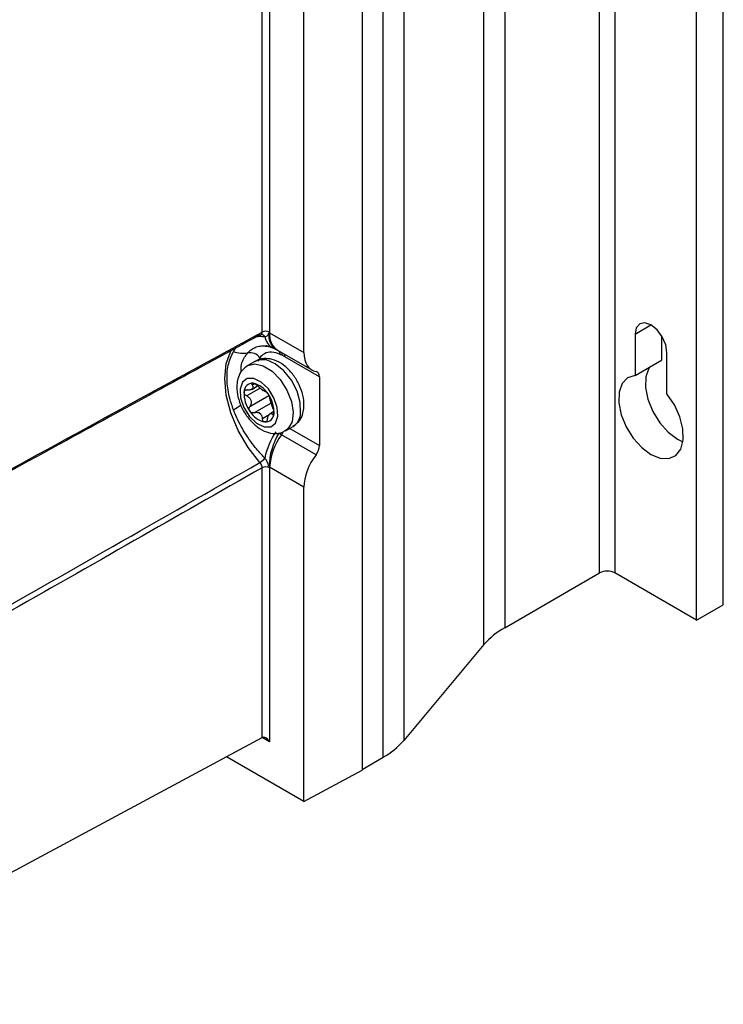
# Model space of a CAD drawing. Header units: millimetres. Extents: x -0.53 to 0.61, y -0.22 to 0.52.
# Tile 75 of 77: x 0.5094 to 0.5747, y 0.1933 to 0.2847. Entities that reach past the tile are written whole.
import ezdxf

# ---------------------------------------------------------------- set-up
doc = ezdxf.new("R2010")
doc.units = ezdxf.units.MM
doc.layers.add('FORMAT', color=7, linetype='Continuous')

msp = doc.modelspace()

# ---------------------------------------------------------------- linework, layer by layer
at = {"layer": 'FORMAT', "color": 7, "linetype": 'Continuous', "lineweight": 25}
for p, q in [((0.563234, 0.233338), (0.563234, 0.443189)), ((0.564648, 0.443189), (0.564648, 0.233338)), ((0.574725, 0.230378), (0.574725, 0.440229)), ((0.57225, 0.228949), (0.57225, 0.4388)), ((0.554426, 0.438104), (0.554426, 0.228253)), ((0.552492, 0.226681), (0.552492, 0.436532)), ((0.545055, 0.427639), (0.545055, 0.217788)), ((0.543121, 0.216216), (0.543121, 0.426067)), ((0.541168, 0.424939), (0.541168, 0.215017)), ((0.531882, 0.255705), (0.531882, 0.381924)), ((0.532583, 0.381921), (0.532583, 0.255701)), ((0.535772, 0.253806), (0.535772, 0.380134)), ((0.566522, 0.255527), (0.568007, 0.256385)), ((0.531841, 0.255493), (0.531833, 0.255493)), ((0.532543, 0.255649), (0.532582, 0.255648)), ((0.532583, 0.255701), (0.532582, 0.255648)), ((0.532582, 0.255648), (0.535772, 0.253806)), ((0.566522, 0.255527), (0.566522, 0.251685)), ((0.568997, 0.255377), (0.568997, 0.253114)), ((0.533129, 0.254136), (0.533309, 0.254041)), ((0.533307, 0.254046), (0.53651, 0.252197)), ((0.533764, 0.253541), (0.533556, 0.253641)), ((0.533996, 0.253409), (0.533764, 0.253541)), ((0.537211, 0.251553), (0.533996, 0.253409)), ((0.569492, 0.249971), (0.569492, 0.253813)), ((0.531255, 0.253009), (0.530548, 0.252601)), ((0.531671, 0.253336), (0.53152, 0.252973)), ((0.566522, 0.251685), (0.568997, 0.253114)), ((0.537211, 0.251553), (0.537211, 0.245179)), ((0.530916, 0.250393), (0.531462, 0.250708)), ((0.531203, 0.250908), (0.530967, 0.250772)), ((0.531693, 0.250505), (0.53045, 0.249788)), ((0.530745, 0.248816), (0.53251, 0.249835)), ((0.532718, 0.249126), (0.531154, 0.248223)), ((0.531903, 0.247684), (0.53253, 0.248047)), ((0.53297, 0.248336), (0.532621, 0.248135)), ((0.532829, 0.248076), (0.532976, 0.248161)), ((0.533682, 0.246175), (0.533435, 0.246314)), ((0.536891, 0.244322), (0.533682, 0.246175)), ((0.534048, 0.246538), (0.534755, 0.246947)), ((0.534452, 0.246772), (0.537211, 0.245179)), ((0.531882, 0.218051), (0.531882, 0.243112)), ((0.535772, 0.241322), (0.532582, 0.243164)), ((0.532582, 0.243164), (0.532583, 0.243109)), ((0.532583, 0.243109), (0.532583, 0.217639)), ((0.535772, 0.212116), (0.535772, 0.241322)), ((0.554426, 0.228253), (0.563234, 0.233338)), ((0.57225, 0.228949), (0.564648, 0.233338)), ((0.57225, 0.228949), (0.574725, 0.230378)), ((0.552492, 0.226681), (0.545055, 0.217788)), ((0.485792, 0.193269), (0.531882, 0.218051)), ((0.532583, 0.217639), (0.531876, 0.218047)), ((0.535772, 0.212116), (0.528574, 0.216271)), ((0.541168, 0.215088), (0.543121, 0.216216)), ((0.535772, 0.212116), (0.541168, 0.215017))]:
    msp.add_line(p, q, dxfattribs=at)
at = {"layer": 'FORMAT', "color": 7, "linetype": 'Continuous', "lineweight": 25, "flags": 128}
for points in [[(0.569492, 0.253813), (0.569379, 0.254534), (0.569057, 0.255276), (0.568575, 0.255926), (0.568007, 0.256385), (0.567439, 0.256582), (0.566957, 0.256489), (0.566635, 0.256118), (0.566522, 0.255527)], [(0.531678, 0.2436), (0.530585, 0.245005), (0.529671, 0.24657), (0.528982, 0.248216), (0.528554, 0.249859), (0.528409, 0.251414), (0.528554, 0.252801), (0.528982, 0.253949), (0.529013, 0.254003)], [(0.530535, 0.252593), (0.530546, 0.252599), (0.531208, 0.252765), (0.531989, 0.252584), (0.532803, 0.252076), (0.533562, 0.251297), (0.534185, 0.25033), (0.534603, 0.249281), (0.534771, 0.248264), (0.534671, 0.247388), (0.534314, 0.246748), (0.534054, 0.246542)], [(0.535461, 0.24821), (0.535427, 0.24917), (0.53513, 0.250217), (0.534602, 0.251239), (0.533902, 0.252124), (0.533104, 0.252776), (0.532296, 0.253125), (0.531565, 0.253133), (0.531255, 0.253009)], [(0.567869, 0.252463), (0.567803, 0.25236), (0.567525, 0.251565), (0.567496, 0.250574), (0.567719, 0.24947), (0.568175, 0.248347), (0.568827, 0.247299), (0.569618, 0.246415), (0.570482, 0.24577), (0.570972, 0.245533)], [(0.566522, 0.251685), (0.565834, 0.251463), (0.565329, 0.250931), (0.56505, 0.250136), (0.565021, 0.249145), (0.565244, 0.248041), (0.565701, 0.246918), (0.566352, 0.24587), (0.567143, 0.244986), (0.568007, 0.244341), (0.568871, 0.243989), (0.569662, 0.243959), (0.570313, 0.244255), (0.57077, 0.244851), (0.570993, 0.245697), (0.570964, 0.246722), (0.570685, 0.247839), (0.57018, 0.248953), (0.569492, 0.249971)], [(0.529837, 0.250424), (0.529887, 0.249601), (0.530197, 0.24871), (0.53072, 0.247888), (0.531374, 0.24726), (0.532062, 0.246922), (0.532678, 0.246924), (0.533129, 0.247267), (0.533345, 0.247899), (0.533295, 0.248722), (0.532985, 0.249613), (0.532462, 0.250434), (0.531808, 0.251062), (0.53112, 0.251401), (0.530504, 0.251399), (0.530053, 0.251056), (0.529837, 0.250424)]]:
    msp.add_lwpolyline(points, dxfattribs=at)
at = {"layer": 'FORMAT', "color": 7, "linetype": 'Continuous', "lineweight": 25}
for centre, radius, start, end in [((0.531813, 0.255138), 0.0003551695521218, 27.170724, 85.445336), ((0.532229, 0.255017), 0.0007704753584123, 62.656484, 116.766219), ((0.533495, 0.255479), 0.0013775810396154, 187.446247, 243.011867), ((0.533992, 0.255346), 0.0014799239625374, 168.183042, 234.523704), ((0.534262, 0.255443), 0.0016927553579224, 173.043873, 235.643947), ((0.530141, 0.256599), 0.0028530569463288, 251.170023, 277.979346), ((0.530759, 0.252662), 0.001133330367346, 36.463848, 101.283374), ((0.532827, 0.253602), 0.0007303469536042, 3.056798, 28.763665), ((0.533075, 0.253546), 0.0006895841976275, 359.533111, 22.720694), ((0.533296, 0.253422), 0.0006999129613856, 358.926236, 21.147714), ((0.530992, 0.250175), 0.000787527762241, 86.084172, 181.168694), ((0.530605, 0.248886), 0.0021212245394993, 30.51689, 77.990524), ((0.533006, 0.250025), 0.0028044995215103, 177.262504, 216.431014), ((0.532376, 0.251026), 0.0008346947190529, 227.315783, 241.191632), ((0.530954, 0.24905), 0.0016094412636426, 50.661969, 57.845446), ((0.530176, 0.248298), 0.0028044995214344, 357.262504, 36.431014), ((0.522401, 0.259776), 0.013183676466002, 301.150978, 304.791622), ((0.532577, 0.249437), 0.0021212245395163, 210.51689, 257.990524), ((0.532582, 0.249477), 0.0016094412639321, 230.661969, 237.845446), ((0.53116, 0.2475), 0.0008346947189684, 47.315783, 61.191632), ((0.53219, 0.248148), 0.0007875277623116, 266.084172, 1.168694), ((0.53396, 0.24822), 0.001501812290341, 301.979889, 359.591187), ((0.538622, 0.242707), 0.0066222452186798, 145.45614, 168.656967), ((0.538376, 0.243214), 0.0058325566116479, 147.891652, 180.102741), ((0.537887, 0.242932), 0.0053100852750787, 142.36423, 177.503641), ((0.532298, 0.247199), 0.0017220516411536, 323.490523, 334.114108), ((0.530854, 0.244958), 0.0015890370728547, 301.256158, 323.359456), ((0.532229, 0.242424), 0.0007704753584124, 62.656484, 116.766219), ((0.563941, 0.231973), 0.0015370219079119, 62.609672, 117.390328), ((0.557925, 0.221973), 0.0071887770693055, 119.119056, 139.088206), ((0.539623, 0.222496), 0.0071887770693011, 299.119056, 319.088206)]:
    msp.add_arc(centre, radius, start, end, dxfattribs=at)
for centre, major_axis, ratio, start_param, end_param in [((0.53829, 0.25521), (0.001796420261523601, 0.003004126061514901), 0.587369, 2.36514989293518, 3.346915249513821), ((0.536491, 0.251152), (0.000513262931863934, 0.0008583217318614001), 0.587369, 5.506742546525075, 6.488507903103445), ((0.536491, 0.244778), (0.0005132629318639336, 0.0008583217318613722), 0.587369, 4.524977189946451, 5.506742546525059), ((0.53829, 0.242726), (0.001796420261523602, 0.003004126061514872), 0.587369, 1.383384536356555, 2.365149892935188), ((0.53223, 0.217435), (-0.0003535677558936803, 0.0006123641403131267), 0.577335, 4.7123483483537, 6.265691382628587)]:
    msp.add_ellipse(centre, major_axis=major_axis, ratio=ratio, start_param=start_param, end_param=end_param, dxfattribs=at)
for points, knots in [([(0.5316783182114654, 0.255452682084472), (0.5259203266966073, 0.2523128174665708), (0.516446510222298, 0.2471466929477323), (0.5026390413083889, 0.2396120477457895), (0.4893469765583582, 0.2323561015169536), (0.4797706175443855, 0.227125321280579), (0.4745276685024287, 0.2242615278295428)], [0, 0, 0, 0, 0.3022744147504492, 0.4973422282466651, 0.7248005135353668, 1, 1, 1, 1]), ([(0.47458831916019, 0.2244501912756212), (0.4793357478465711, 0.227042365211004), (0.4935780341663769, 0.2348188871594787), (0.5126760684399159, 0.2452378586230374), (0.5270266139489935, 0.2530585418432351), (0.5318823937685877, 0.2557048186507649)], [0, 0, 0, 0, 0.2485810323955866, 0.7457431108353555, 0.9999999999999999, 0.9999999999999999, 0.9999999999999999, 0.9999999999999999]), ([(0.5313917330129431, 0.2552963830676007), (0.5314765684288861, 0.255306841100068), (0.5317140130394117, 0.2553361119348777), (0.5319665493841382, 0.2553145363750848), (0.5321288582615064, 0.2553006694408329)], [0, 0, 0, 0, 0.3572850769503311, 1, 1, 1, 1]), ([(0.5316783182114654, 0.255452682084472), (0.5316959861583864, 0.2554531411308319), (0.5317308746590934, 0.2554540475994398), (0.5317600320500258, 0.2554673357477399), (0.5317744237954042, 0.2554738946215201)], [0, 0, 0, 0, 0.5064117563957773, 1, 1, 1, 1]), ([(0.5317744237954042, 0.2554738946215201), (0.5317752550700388, 0.2554741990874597), (0.5317913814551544, 0.2554801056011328), (0.5318167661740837, 0.2555032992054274), (0.5318482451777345, 0.2555431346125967), (0.5318699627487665, 0.2555950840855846), (0.5318793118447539, 0.2556425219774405), (0.5318822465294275, 0.2556801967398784), (0.5318823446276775, 0.2556966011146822), (0.5318823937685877, 0.2557048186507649)], [0, 0, 0, 0, 0.0112090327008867, 0.2174506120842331, 0.4296816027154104, 0.635919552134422, 0.8481449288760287, 0.9239303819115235, 1, 1, 1, 1]), ([(0.5317770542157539, 0.2554673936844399), (0.5317990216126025, 0.2554783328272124), (0.5318297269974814, 0.2554936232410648), (0.5318316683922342, 0.2554927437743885), (0.5318322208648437, 0.2554924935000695)], [0, 0, 0, 0, 0.7154248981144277, 1, 1, 1, 1]), ([(0.5321288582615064, 0.2553006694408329), (0.5321809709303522, 0.2553048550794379), (0.5322947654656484, 0.2553139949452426), (0.5324064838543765, 0.25541309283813), (0.5324637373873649, 0.2555247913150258), (0.5324901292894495, 0.2555960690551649), (0.5325078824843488, 0.255630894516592), (0.5325251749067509, 0.2556466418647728), (0.5325379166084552, 0.2556483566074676), (0.5325430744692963, 0.2556490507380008)], [0, 0, 0, 0, 0.2697429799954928, 0.5890175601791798, 0.7924493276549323, 0.8883926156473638, 0.9399609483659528, 0.975696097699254, 0.9999999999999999, 0.9999999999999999, 0.9999999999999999, 0.9999999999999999]), ([(0.5292204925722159, 0.2538988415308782), (0.5292273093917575, 0.2539101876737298), (0.5293240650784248, 0.2540712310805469), (0.5294396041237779, 0.2542109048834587), (0.529547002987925, 0.2543407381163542)], [0, 0, 0, 0, 0.0704539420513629, 1, 1, 1, 1]), ([(0.5305373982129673, 0.2537737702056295), (0.5306525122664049, 0.2538906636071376), (0.5308861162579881, 0.2541278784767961), (0.5313283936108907, 0.2543442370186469), (0.5317724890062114, 0.2544536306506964), (0.5320757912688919, 0.254430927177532), (0.5322036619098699, 0.2544213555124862)], [0, 0, 0, 0, 0.2672647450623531, 0.5423674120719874, 0.8070645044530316, 0.9999999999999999, 0.9999999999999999, 0.9999999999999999, 0.9999999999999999]), ([(0.5324933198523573, 0.2543690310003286), (0.5324202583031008, 0.2543968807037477), (0.5323167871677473, 0.2544363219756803), (0.5322130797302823, 0.2544255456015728), (0.5321826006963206, 0.2544223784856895)], [0, 0, 0, 0, 0.7061056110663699, 1, 1, 1, 1]), ([(0.5322035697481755, 0.2544177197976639), (0.5322563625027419, 0.2544190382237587), (0.5324212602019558, 0.2544231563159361), (0.5326927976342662, 0.2543131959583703), (0.5328774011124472, 0.2542384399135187)], [0, 0, 0, 0, 0.3201545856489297, 1, 1, 1, 1]), ([(0.529220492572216, 0.2484937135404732), (0.5290984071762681, 0.2488519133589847), (0.5287960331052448, 0.2497390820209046), (0.5285779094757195, 0.2511658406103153), (0.5286578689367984, 0.2526921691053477), (0.5290326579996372, 0.2534959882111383), (0.5292204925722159, 0.2538988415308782)], [0, 0, 0, 0, 0.1744043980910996, 0.431954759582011, 0.7153104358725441, 1, 1, 1, 1]), ([(0.5299497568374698, 0.252009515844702), (0.5299397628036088, 0.2521424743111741), (0.5298959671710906, 0.2527251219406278), (0.5301814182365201, 0.253304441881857), (0.5304660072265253, 0.2536796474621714), (0.5305373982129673, 0.2537737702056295)], [0, 0, 0, 0, 0.1813326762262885, 0.7946320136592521, 1, 1, 1, 1]), ([(0.5335562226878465, 0.2536405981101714), (0.5332868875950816, 0.2537347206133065), (0.5327483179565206, 0.2539229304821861), (0.532093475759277, 0.2537741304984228), (0.5318025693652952, 0.2534726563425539), (0.5316706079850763, 0.2533359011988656)], [0, 0, 0, 0, 0.3534131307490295, 0.7066943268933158, 1, 1, 1, 1]), ([(0.5328712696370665, 0.2542538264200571), (0.5329194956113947, 0.2542320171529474), (0.5329845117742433, 0.2542026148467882), (0.533048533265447, 0.2541776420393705), (0.5330807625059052, 0.2541644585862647), (0.5330870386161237, 0.2541618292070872), (0.5331201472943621, 0.2541473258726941), (0.5331356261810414, 0.2541392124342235), (0.5331483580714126, 0.254132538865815)], [0, 0, 0, 0, 0.3141895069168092, 0.4235766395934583, 0.5052915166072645, 0.572576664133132, 0.6484303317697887, 1, 1, 1, 1]), ([(0.5305392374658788, 0.2525711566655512), (0.5303581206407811, 0.2524457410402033), (0.5299747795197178, 0.2521802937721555), (0.5296633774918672, 0.2515787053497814), (0.52958467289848, 0.2511389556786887), (0.529550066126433, 0.2509455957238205)], [0, 0, 0, 0, 0.3341384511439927, 0.7072176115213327, 1, 1, 1, 1]), ([(0.5357532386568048, 0.2486017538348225), (0.5357639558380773, 0.2487780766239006), (0.5357932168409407, 0.2492594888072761), (0.535633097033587, 0.2500995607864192), (0.5352351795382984, 0.2510675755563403), (0.5346386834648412, 0.251956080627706), (0.533890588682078, 0.252681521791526), (0.5330740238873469, 0.253145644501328), (0.5322668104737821, 0.2532942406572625), (0.531634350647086, 0.2532362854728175), (0.5313558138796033, 0.2530326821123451), (0.5312753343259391, 0.2529738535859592)], [0, 0, 0, 0, 0.0743105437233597, 0.2028892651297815, 0.3328518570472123, 0.4632630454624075, 0.5958685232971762, 0.7333044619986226, 0.8482794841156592, 0.9561623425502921, 1, 1, 1, 1]), ([(0.529550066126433, 0.2509455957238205), (0.5295393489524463, 0.2507692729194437), (0.5295100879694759, 0.250287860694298), (0.5296702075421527, 0.2494477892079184), (0.5300681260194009, 0.2484797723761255), (0.5306646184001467, 0.2475912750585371), (0.5314127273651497, 0.2468658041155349), (0.5322292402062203, 0.2464017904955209), (0.5330366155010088, 0.2462528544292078), (0.5336720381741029, 0.2463120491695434), (0.5339530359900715, 0.2465179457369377), (0.534036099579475, 0.2465788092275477)], [0, 0, 0, 0, 0.0742040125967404, 0.2025984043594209, 0.3323746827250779, 0.4625989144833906, 0.5950142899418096, 0.7322532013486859, 0.8470633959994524, 0.9547915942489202, 1, 1, 1, 1]), ([(0.5309674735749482, 0.2507721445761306), (0.5309815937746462, 0.2507450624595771), (0.5310101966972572, 0.2506902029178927), (0.5310300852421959, 0.2506143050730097), (0.5310312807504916, 0.250544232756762), (0.5310119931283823, 0.2504831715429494), (0.530971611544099, 0.2504299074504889), (0.5309117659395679, 0.2503869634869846), (0.5308332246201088, 0.2503547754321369), (0.5307389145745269, 0.2503350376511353), (0.530631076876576, 0.2503277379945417), (0.5305526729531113, 0.2503351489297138), (0.5305129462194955, 0.2503389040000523)], [0, 0, 0, 0, 0.103402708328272, 0.2094601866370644, 0.3055668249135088, 0.404695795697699, 0.4982495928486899, 0.5953018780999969, 0.6912090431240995, 0.7903053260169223, 0.8937491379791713, 1, 1, 1, 1]), ([(0.5310461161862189, 0.25096077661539), (0.5310221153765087, 0.2509602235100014), (0.5309741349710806, 0.2509591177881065), (0.5309361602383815, 0.250921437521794), (0.53092889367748, 0.250861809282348), (0.5309480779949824, 0.2508068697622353), (0.5309655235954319, 0.2507756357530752), (0.5309674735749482, 0.2507721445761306)], [0, 0, 0, 0, 0.2355200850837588, 0.4708319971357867, 0.7119519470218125, 0.9678034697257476, 1, 1, 1, 1]), ([(0.5314391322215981, 0.2507306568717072), (0.5314061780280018, 0.2507614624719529), (0.5313401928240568, 0.2508231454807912), (0.5312520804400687, 0.2508819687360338), (0.5311717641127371, 0.2509250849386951), (0.5311085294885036, 0.2509513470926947), (0.5310636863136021, 0.2509581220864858), (0.5310461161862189, 0.25096077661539)], [0, 0, 0, 0, 0.2724766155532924, 0.5455883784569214, 0.6126147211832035, 0.8482175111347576, 1, 1, 1, 1]), ([(0.5318101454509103, 0.2504128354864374), (0.5317801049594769, 0.2504358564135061), (0.5317190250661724, 0.2504826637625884), (0.531623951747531, 0.2505606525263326), (0.5315283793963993, 0.2506438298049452), (0.5314691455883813, 0.2507014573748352), (0.5314391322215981, 0.2507306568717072)], [0, 0, 0, 0, 0.2369844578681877, 0.4818491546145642, 0.7374564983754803, 1, 1, 1, 1]), ([(0.5304502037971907, 0.2497880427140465), (0.5304108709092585, 0.2498128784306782), (0.5303321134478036, 0.2498626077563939), (0.5302480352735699, 0.2499679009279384), (0.5302038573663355, 0.2500720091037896), (0.5302046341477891, 0.250132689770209), (0.5302049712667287, 0.2501590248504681)], [0, 0, 0, 0, 0.2726506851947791, 0.5459369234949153, 0.8029390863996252, 1, 1, 1, 1]), ([(0.5302049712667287, 0.2501590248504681), (0.5302120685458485, 0.2501881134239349), (0.5302262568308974, 0.2502462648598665), (0.5302919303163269, 0.2503073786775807), (0.5303835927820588, 0.2503420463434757), (0.5304633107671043, 0.2503448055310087), (0.5305079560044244, 0.2503394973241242), (0.5305129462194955, 0.2503389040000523)], [0, 0, 0, 0, 0.2355200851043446, 0.4708319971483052, 0.7119519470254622, 0.9678034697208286, 1, 1, 1, 1]), ([(0.5304502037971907, 0.2497880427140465), (0.530486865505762, 0.2497667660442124), (0.5305611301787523, 0.2497236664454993), (0.5306580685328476, 0.2496434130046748), (0.5307408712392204, 0.2495527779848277), (0.5308041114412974, 0.2494550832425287), (0.5308479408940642, 0.2493490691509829), (0.5308698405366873, 0.2492397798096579), (0.5308699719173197, 0.2491281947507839), (0.5308487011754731, 0.2490182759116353), (0.5308079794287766, 0.248911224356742), (0.5307659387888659, 0.2488478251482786), (0.5307446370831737, 0.2488157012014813)], [0, 0, 0, 0, 0.1034027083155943, 0.2094601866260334, 0.3055668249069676, 0.4046957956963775, 0.4982495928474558, 0.5953018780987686, 0.6912090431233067, 0.7903053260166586, 0.8937491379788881, 1, 1, 1, 1]), ([(0.5321880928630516, 0.250191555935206), (0.5321636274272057, 0.2501952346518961), (0.5321163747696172, 0.2502023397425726), (0.5320201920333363, 0.2502648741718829), (0.5319738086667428, 0.2502950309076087)], [0, 0, 0, 0, 0.5177578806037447, 0.9999999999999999, 0.9999999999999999, 0.9999999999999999, 0.9999999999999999]), ([(0.5321880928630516, 0.250191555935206), (0.5322016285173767, 0.2501888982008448), (0.532228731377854, 0.2501835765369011), (0.5322811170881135, 0.2501412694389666), (0.5323341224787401, 0.2500884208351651), (0.5323797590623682, 0.2500363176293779), (0.5324173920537, 0.2499837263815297), (0.5324321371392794, 0.2499631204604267)], [0, 0, 0, 0, 0.2724766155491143, 0.5455883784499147, 0.6126147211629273, 0.8482175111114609, 1, 1, 1, 1]), ([(0.5324321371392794, 0.2499631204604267), (0.532454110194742, 0.2499294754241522), (0.5324980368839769, 0.2498622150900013), (0.5325494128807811, 0.2497602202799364), (0.5325844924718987, 0.2496701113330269), (0.5325954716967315, 0.2496210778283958), (0.5325968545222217, 0.249601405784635), (0.5325970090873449, 0.2495992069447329)], [0, 0, 0, 0, 0.2355200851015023, 0.470831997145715, 0.7119519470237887, 0.9678034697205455, 1, 1, 1, 1]), ([(0.530749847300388, 0.2483596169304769), (0.5307298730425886, 0.2483944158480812), (0.5306899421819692, 0.2484639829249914), (0.5306699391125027, 0.2485840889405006), (0.5306828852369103, 0.2487019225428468), (0.5307168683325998, 0.2487769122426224), (0.530741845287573, 0.2488118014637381), (0.5307446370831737, 0.2488157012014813)], [0, 0, 0, 0, 0.2355200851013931, 0.4708319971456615, 0.7119519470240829, 0.9678034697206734, 1, 1, 1, 1]), ([(0.532891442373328, 0.2486268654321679), (0.5328773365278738, 0.2486611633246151), (0.5328487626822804, 0.2487306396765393), (0.5328084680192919, 0.2488435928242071), (0.5327698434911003, 0.2489597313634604), (0.5327340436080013, 0.2490732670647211), (0.5326998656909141, 0.2491848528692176), (0.5326687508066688, 0.2492888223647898), (0.5326411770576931, 0.2493845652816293), (0.5326188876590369, 0.2494693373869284), (0.5326025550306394, 0.2495434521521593), (0.5325988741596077, 0.2495804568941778), (0.5325970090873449, 0.2495992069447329)], [0, 0, 0, 0, 0.103402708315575, 0.2094601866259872, 0.3055668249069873, 0.4046957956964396, 0.4982495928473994, 0.5953018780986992, 0.6912090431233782, 0.7903053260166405, 0.8937491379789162, 1, 1, 1, 1]), ([(0.5321288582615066, 0.2440099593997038), (0.5319782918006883, 0.2441667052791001), (0.5316759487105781, 0.2444814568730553), (0.531188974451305, 0.2450583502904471), (0.5306737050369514, 0.2457423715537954), (0.5301621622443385, 0.2465308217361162), (0.5297121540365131, 0.2473473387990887), (0.5294096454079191, 0.2480034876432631), (0.5292612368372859, 0.248388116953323), (0.529220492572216, 0.2484937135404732)], [0, 0, 0, 0, 0.1248062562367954, 0.2506156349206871, 0.4225491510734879, 0.5972774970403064, 0.7650320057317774, 0.935491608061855, 1, 1, 1, 1]), ([(0.5311535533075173, 0.2482233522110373), (0.5311157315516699, 0.2482120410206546), (0.5310399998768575, 0.2481893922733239), (0.530919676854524, 0.2482142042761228), (0.5308182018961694, 0.2482742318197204), (0.5307705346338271, 0.2483337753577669), (0.530749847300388, 0.2483596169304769)], [0, 0, 0, 0, 0.2726506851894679, 0.5459369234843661, 0.8029390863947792, 1, 1, 1, 1]), ([(0.5311535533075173, 0.2482233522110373), (0.531223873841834, 0.2482461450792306), (0.5313596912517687, 0.2482901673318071), (0.5314959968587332, 0.2482507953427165), (0.5315617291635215, 0.2482318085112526)], [0, 0, 0, 0, 0.5177578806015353, 1, 1, 1, 1]), ([(0.5317253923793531, 0.2481140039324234), (0.5317476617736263, 0.2480864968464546), (0.5317929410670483, 0.2480305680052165), (0.5318434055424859, 0.2479268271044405), (0.531882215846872, 0.2478108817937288), (0.5318956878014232, 0.2477268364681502), (0.531902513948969, 0.247684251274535)], [0, 0, 0, 0, 0.2369844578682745, 0.4818491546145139, 0.7374564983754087, 1, 1, 1, 1]), ([(0.5323741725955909, 0.2476427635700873), (0.5323826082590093, 0.2476828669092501), (0.5323996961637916, 0.247764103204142), (0.5324364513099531, 0.2478727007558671), (0.5324794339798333, 0.2479682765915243), (0.5325261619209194, 0.2480451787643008), (0.5325761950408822, 0.2481040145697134), (0.532626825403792, 0.2481416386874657), (0.532677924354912, 0.2481579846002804), (0.5327286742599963, 0.2481525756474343), (0.5327794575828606, 0.248126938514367), (0.5328121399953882, 0.2480931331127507), (0.5328286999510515, 0.2480760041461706)], [0, 0, 0, 0, 0.1034027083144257, 0.2094601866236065, 0.3055668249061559, 0.4046957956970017, 0.4982495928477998, 0.5953018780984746, 0.691209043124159, 0.7903053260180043, 0.8937491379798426, 0.9999999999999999, 0.9999999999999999, 0.9999999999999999, 0.9999999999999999]), ([(0.532977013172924, 0.24816371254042), (0.5329719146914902, 0.2481357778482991), (0.5329617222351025, 0.2480799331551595), (0.5329274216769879, 0.2480369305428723), (0.5328837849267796, 0.2480299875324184), (0.5328490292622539, 0.2480531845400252), (0.5328307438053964, 0.2480737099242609), (0.5328286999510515, 0.2480760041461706)], [0, 0, 0, 0, 0.2355200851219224, 0.4708319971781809, 0.7119519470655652, 0.9678034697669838, 1, 1, 1, 1]), ([(0.532891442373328, 0.2486268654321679), (0.5329065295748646, 0.248588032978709), (0.5329367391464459, 0.2485102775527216), (0.532968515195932, 0.2483747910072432), (0.5329827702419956, 0.2482534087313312), (0.5329787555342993, 0.2481908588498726), (0.532977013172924, 0.24816371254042)], [0, 0, 0, 0, 0.2726506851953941, 0.5459369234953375, 0.8029390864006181, 1, 1, 1, 1]), ([(0.5347495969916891, 0.2469644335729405), (0.5349360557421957, 0.2470932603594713), (0.5353249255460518, 0.2473619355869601), (0.5356400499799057, 0.2479685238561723), (0.53571866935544, 0.24840835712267), (0.5357532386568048, 0.2486017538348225)], [0, 0, 0, 0, 0.3404293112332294, 0.7099837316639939, 1, 1, 1, 1]), ([(0.5321358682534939, 0.2473619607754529), (0.5321097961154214, 0.2473682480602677), (0.5320576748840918, 0.2473808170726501), (0.5319876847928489, 0.2474488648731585), (0.5319329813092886, 0.2475458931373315), (0.5319097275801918, 0.2476311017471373), (0.5319032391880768, 0.2476789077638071), (0.531902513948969, 0.247684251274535)], [0, 0, 0, 0, 0.2355200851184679, 0.4708319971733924, 0.7119519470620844, 0.9678034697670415, 1, 1, 1, 1]), ([(0.5323741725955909, 0.2476427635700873), (0.5323635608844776, 0.2475996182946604), (0.5323423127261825, 0.2475132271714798), (0.5322799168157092, 0.2474176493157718), (0.5322076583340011, 0.2473649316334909), (0.5321575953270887, 0.2473628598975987), (0.5321358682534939, 0.2473619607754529)], [0, 0, 0, 0, 0.2726506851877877, 0.5459369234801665, 0.8029390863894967, 1, 1, 1, 1]), ([(0.4782732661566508, 0.2131392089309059), (0.4872036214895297, 0.2182285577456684), (0.5004466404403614, 0.2257756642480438), (0.518248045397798, 0.2359317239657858), (0.5271192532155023, 0.240996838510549), (0.5316783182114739, 0.2435998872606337)], [0, 0, 0, 0, 0.5016311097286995, 0.7438797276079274, 1, 1, 1, 1]), ([(0.5318823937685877, 0.2431121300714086), (0.5318816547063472, 0.2431354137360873), (0.5318801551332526, 0.2431826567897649), (0.5318651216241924, 0.2432583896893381), (0.5318409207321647, 0.2433359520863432), (0.531807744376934, 0.2434122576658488), (0.5317662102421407, 0.2434863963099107), (0.5317281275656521, 0.2435406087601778), (0.5316979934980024, 0.2435778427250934), (0.5316848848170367, 0.2435925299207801), (0.5316783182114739, 0.2435998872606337)], [0, 0, 0, 0, 0.1465656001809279, 0.2973847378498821, 0.4439359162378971, 0.5947430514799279, 0.7412916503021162, 0.892094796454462, 0.9459464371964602, 1, 1, 1, 1]), ([(0.5325430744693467, 0.2432031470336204), (0.5325361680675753, 0.2432107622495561), (0.5325201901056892, 0.2432283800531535), (0.5324861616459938, 0.2433028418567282), (0.5324499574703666, 0.2434696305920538), (0.5323378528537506, 0.2437422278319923), (0.5321980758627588, 0.2439212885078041), (0.5321288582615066, 0.2440099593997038)], [0, 0, 0, 0, 0.0328584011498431, 0.0760179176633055, 0.2645991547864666, 0.635829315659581, 1, 1, 1, 1]), ([(0.5318823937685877, 0.2431121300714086), (0.5279236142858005, 0.2408556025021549), (0.5158116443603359, 0.2339517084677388), (0.497969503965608, 0.2237902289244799), (0.4840861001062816, 0.2158901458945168), (0.4783559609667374, 0.2126295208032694)], [0, 0, 0, 0, 0.2218790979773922, 0.678843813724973, 1, 1, 1, 1]), ([(0.5325817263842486, 0.2431635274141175), (0.5325754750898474, 0.2431702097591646), (0.5325629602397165, 0.2431835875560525), (0.5325497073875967, 0.2431966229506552), (0.5325430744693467, 0.2432031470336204)], [0, 0, 0, 0, 0.4995101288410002, 1, 1, 1, 1])]:
    msp.add_open_spline(points, degree=3, knots=knots, dxfattribs=at)

doc.saveas('drawing.dxf')
